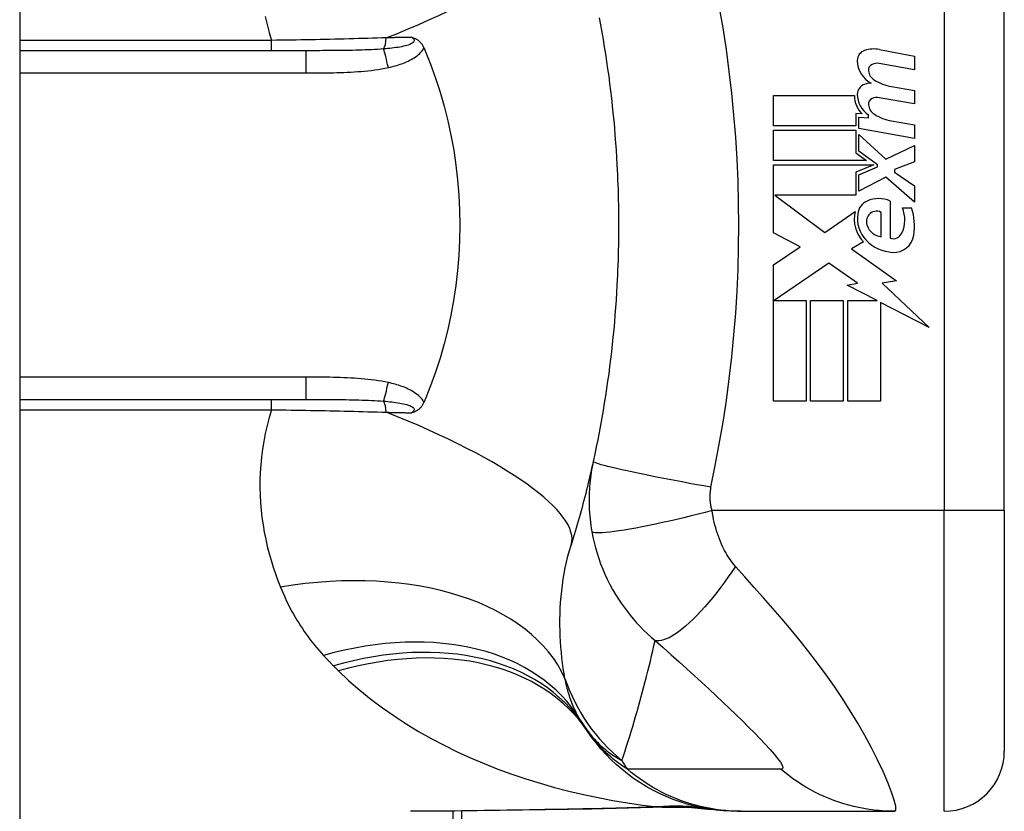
# Model space of a CAD drawing. Header units: inches. Extents: x 5 to 161, y 9 to 87.
# Tile 185 of 195: x 85.645 to 86.29, y 41.391 to 41.91. Entities that reach past the tile are written whole.
import ezdxf

# ---------------------------------------------------------------- set-up
doc = ezdxf.new("R2010")
doc.units = ezdxf.units.IN
doc.header["$MEASUREMENT"] = 0
doc.layers.add('Visible Edges(ANSI)', color=7, linetype='Continuous', lineweight=25)
doc.layers.add('Visible Tangent Edges(ANSI)', color=7, linetype='Continuous', lineweight=25)

msp = doc.modelspace()

# ---------------------------------------------------------------- linework, layer by layer
at = {"layer": 'Visible Edges(ANSI)'}
for p, q in [((85.6453, 62.51508), (85.6453, 21.03408)), ((86.29019, 41.58807), (86.29019, 41.96209)), ((85.8327, 41.88925), (85.6453, 41.88925)), ((86.20843, 41.89004), (86.23128, 41.8856)), ((86.23128, 41.8856), (86.23128, 41.8768)), ((86.23128, 41.8768), (86.20828, 41.88085)), ((86.21628, 41.86585), (86.23128, 41.8632)), ((86.13908, 41.8598), (86.19208, 41.8598)), ((86.13908, 41.84), (86.13908, 41.8598)), ((86.23128, 41.8632), (86.23128, 41.8544)), ((86.23128, 41.8544), (86.20828, 41.85846)), ((86.19298, 41.8482), (86.19298, 41.84)), ((86.19708, 41.84784), (86.19298, 41.8482)), ((86.20128, 41.84524), (86.20128, 41.84718)), ((86.19298, 41.84), (86.13908, 41.84)), ((86.19488, 41.8458), (86.20128, 41.84524)), ((86.19488, 41.83822), (86.19488, 41.8458)), ((86.21628, 41.84325), (86.23128, 41.8406)), ((86.23128, 41.8406), (86.23128, 41.8318)), ((86.13908, 41.8372), (86.19298, 41.8372)), ((86.13908, 41.8174), (86.13908, 41.8372)), ((86.19298, 41.8372), (86.19298, 41.82242)), ((86.23128, 41.8318), (86.19488, 41.83822)), ((86.19488, 41.8344), (86.21256, 41.8182)), ((86.19488, 41.8235), (86.19488, 41.8344)), ((86.21256, 41.8182), (86.23128, 41.8272)), ((86.23128, 41.8272), (86.23128, 41.8164)), ((86.19298, 41.82242), (86.19988, 41.8174)), ((86.20713, 41.8146), (86.19488, 41.8235)), ((86.19988, 41.8174), (86.13908, 41.8174)), ((86.13908, 41.8146), (86.20476, 41.8146)), ((86.13908, 41.77), (86.13908, 41.8146)), ((86.20476, 41.8146), (86.19298, 41.8096)), ((86.20713, 41.8132), (86.20713, 41.8146)), ((86.23128, 41.8164), (86.21828, 41.8114)), ((86.19298, 41.8096), (86.19298, 41.7946)), ((86.19488, 41.808), (86.20713, 41.8132)), ((86.19488, 41.7972), (86.19488, 41.808)), ((86.21828, 41.8114), (86.21828, 41.8098)), ((86.21828, 41.8098), (86.23128, 41.8008)), ((86.21268, 41.8064), (86.19488, 41.7972)), ((86.23128, 41.79), (86.21268, 41.8064)), ((86.23128, 41.8008), (86.23128, 41.79)), ((86.13992, 41.7946), (86.17258, 41.7702)), ((86.19298, 41.7946), (86.13992, 41.7946)), ((86.21548, 41.7908), (86.21548, 41.7664)), ((86.17258, 41.7702), (86.19248, 41.784)), ((86.20948, 41.7674), (86.20948, 41.7834)), ((86.22348, 41.7864), (86.22948, 41.7864)), ((86.15649, 41.76075), (86.13908, 41.77)), ((86.19788, 41.76403), (86.19018, 41.7594)), ((86.13908, 41.749), (86.15649, 41.76075)), ((86.19018, 41.7594), (86.21955, 41.73846)), ((86.17528, 41.7502), (86.13949, 41.7256)), ((86.19399, 41.73711), (86.17528, 41.7502)), ((86.13908, 41.6598), (86.13908, 41.749)), ((86.18728, 41.7358), (86.19399, 41.73711)), ((86.21955, 41.73846), (86.21008, 41.73713)), ((86.21008, 41.73713), (86.24088, 41.7079)), ((86.20688, 41.7256), (86.18728, 41.7358)), ((86.13949, 41.7256), (86.16048, 41.7256)), ((86.16048, 41.7256), (86.16048, 41.6598)), ((86.16328, 41.7256), (86.18468, 41.7256)), ((86.16328, 41.6598), (86.16328, 41.7256)), ((86.18468, 41.7256), (86.18468, 41.6598)), ((86.18768, 41.7256), (86.20688, 41.7256)), ((86.18768, 41.6598), (86.18768, 41.7256)), ((86.20908, 41.72445), (86.20908, 41.6598)), ((86.24088, 41.7079), (86.20908, 41.72445)), ((85.6453, 41.6609), (85.8327, 41.6609)), ((86.16048, 41.6598), (86.13908, 41.6598)), ((86.18468, 41.6598), (86.16328, 41.6598)), ((86.20908, 41.6598), (86.18768, 41.6598)), ((86.29019, 41.58807), (86.29019, 41.43059)), ((85.9348, 41.02458), (85.9348, 41.39141)), ((86.11543, 41.39122), (86.11785, 41.39122)), ((86.11785, 41.39122), (86.21828, 41.39122))]:
    msp.add_line(p, q, dxfattribs=at)
at = {"layer": 'Visible Edges(ANSI)', "flags": 128}
for points in [[(86.02484, 41.91086), (86.02573, 41.9061), (86.02659, 41.90132), (86.02742, 41.89655), (86.02821, 41.89176), (86.02897, 41.88697), (86.0297, 41.88217), (86.03039, 41.87736), (86.03106, 41.87255), (86.03169, 41.86773), (86.03228, 41.86291), (86.03285, 41.85808), (86.03338, 41.85324), (86.03389, 41.8484), (86.03435, 41.84356), (86.03479, 41.83872), (86.0352, 41.83387), (86.03557, 41.82901), (86.03591, 41.82416), (86.03622, 41.8193), (86.03649, 41.81444)], [(85.90214, 41.89801), (85.90253, 41.89789), (85.90291, 41.89776), (85.90328, 41.89763), (85.90366, 41.89749), (85.90404, 41.89733), (85.90441, 41.89716), (85.90478, 41.89697), (85.90516, 41.89677), (85.90553, 41.89656), (85.90589, 41.89632), (85.90626, 41.89606), (85.90662, 41.89578), (85.90698, 41.89548), (85.90733, 41.89515), (85.90768, 41.8948), (85.90801, 41.89443), (85.90832, 41.89406), (85.90862, 41.89366), (85.9089, 41.89325), (85.90917, 41.89283), (85.90942, 41.8924), (85.90966, 41.89196), (85.90989, 41.89151), (85.9101, 41.89104)], [(85.9101, 41.89104), (85.91013, 41.89097), (85.91016, 41.89089), (85.91019, 41.89082), (85.91022, 41.89074), (85.91026, 41.89067), (85.91029, 41.89059), (85.91032, 41.89052), (85.91035, 41.89045), (85.91038, 41.89037), (85.91041, 41.8903), (85.91045, 41.89022), (85.91048, 41.89015), (85.91051, 41.89007), (85.91054, 41.89), (85.91057, 41.88992), (85.9106, 41.88985), (85.91064, 41.88977), (85.91067, 41.8897), (85.9107, 41.88962), (85.91073, 41.88955), (85.91076, 41.88947), (85.91079, 41.8894), (85.91083, 41.88933), (85.91086, 41.88925)], [(85.91086, 41.88925), (85.91442, 41.88036), (85.91769, 41.87133), (85.92067, 41.86215), (85.92334, 41.85284), (85.92572, 41.84339), (85.92779, 41.83383), (85.92954, 41.82416), (85.93099, 41.81439), (85.93211, 41.80459), (85.93291, 41.79474), (85.93339, 41.78486), (85.93355, 41.77497), (85.93338, 41.76506), (85.93289, 41.75515), (85.93208, 41.74528), (85.93096, 41.73549), (85.92951, 41.72578), (85.92776, 41.71616), (85.9257, 41.70665), (85.92333, 41.69725), (85.92066, 41.68797), (85.91769, 41.67881), (85.91442, 41.66979), (85.91086, 41.6609)], [(86.03649, 41.81444), (86.03666, 41.81116), (86.03681, 41.80788), (86.03695, 41.8046), (86.03707, 41.80133), (86.03718, 41.79805), (86.03728, 41.79477), (86.03736, 41.79149), (86.03742, 41.7882), (86.03748, 41.78492), (86.03751, 41.78164), (86.03753, 41.77836), (86.03754, 41.77508), (86.03753, 41.7718), (86.03751, 41.76851), (86.03748, 41.76523), (86.03742, 41.76195), (86.03736, 41.75867), (86.03728, 41.75539), (86.03718, 41.75211), (86.03707, 41.74883), (86.03695, 41.74555), (86.03681, 41.74227), (86.03666, 41.739), (86.03649, 41.73572)], [(86.03649, 41.73572), (86.03622, 41.73086), (86.03591, 41.726), (86.03557, 41.72114), (86.0352, 41.71629), (86.03479, 41.71144), (86.03435, 41.70659), (86.03389, 41.70175), (86.03338, 41.69691), (86.03285, 41.69208), (86.03228, 41.68725), (86.03169, 41.68243), (86.03106, 41.67761), (86.03039, 41.6728), (86.0297, 41.66799), (86.02897, 41.66319), (86.02821, 41.6584), (86.02742, 41.65361), (86.02659, 41.64883), (86.02573, 41.64406), (86.02484, 41.63929), (86.02392, 41.63454), (86.02297, 41.62979), (86.02198, 41.62506), (86.02096, 41.62033)], [(85.91086, 41.6609), (85.91083, 41.66083), (85.91079, 41.66075), (85.91076, 41.66068), (85.91073, 41.66061), (85.9107, 41.66053), (85.91067, 41.66046), (85.91064, 41.66038), (85.9106, 41.66031), (85.91057, 41.66023), (85.91054, 41.66016), (85.91051, 41.66008), (85.91048, 41.66001), (85.91045, 41.65993), (85.91041, 41.65986), (85.91038, 41.65978), (85.91035, 41.65971), (85.91032, 41.65963), (85.91029, 41.65956), (85.91026, 41.65949), (85.91022, 41.65941), (85.91019, 41.65934), (85.91016, 41.65926), (85.91013, 41.65919), (85.9101, 41.65911)], [(85.9101, 41.65911), (85.90989, 41.65865), (85.90966, 41.65819), (85.90942, 41.65775), (85.90917, 41.65732), (85.9089, 41.6569), (85.90862, 41.65649), (85.90832, 41.6561), (85.90801, 41.65572), (85.90768, 41.65536), (85.90733, 41.65501), (85.90698, 41.65468), (85.90662, 41.65437), (85.90626, 41.65409), (85.90589, 41.65384), (85.90553, 41.6536), (85.90516, 41.65338), (85.90478, 41.65318), (85.90441, 41.653), (85.90404, 41.65283), (85.90366, 41.65267), (85.90328, 41.65253), (85.90291, 41.65239), (85.90253, 41.65226), (85.90214, 41.65215)], [(86.02096, 41.62033), (86.02044, 41.61798), (86.01991, 41.61562), (86.01937, 41.61328), (86.01883, 41.61094), (86.01827, 41.60861), (86.01772, 41.60628), (86.01715, 41.60396), (86.01658, 41.60165), (86.016, 41.59935), (86.01541, 41.59705), (86.01482, 41.59476), (86.01422, 41.59247), (86.01362, 41.5902), (86.013, 41.58792), (86.01238, 41.58566), (86.01175, 41.5834), (86.01112, 41.58115), (86.01048, 41.57891), (86.00983, 41.57667), (86.00918, 41.57444), (86.00852, 41.57221), (86.00785, 41.56999), (86.00718, 41.56778), (86.0065, 41.56558)], [(86.11543, 41.39122), (86.11079, 41.39131), (86.10611, 41.39159), (86.1014, 41.39206), (86.09669, 41.39272), (86.09197, 41.39357), (86.08726, 41.39463), (86.08258, 41.39588), (86.07793, 41.39733), (86.07334, 41.39898), (86.0688, 41.40082), (86.06433, 41.40285), (86.05995, 41.40506), (86.05566, 41.40746), (86.05148, 41.41003), (86.04742, 41.41277), (86.04349, 41.41566), (86.03969, 41.41871), (86.03603, 41.42189), (86.03253, 41.4252), (86.02918, 41.42864), (86.026, 41.43218), (86.02298, 41.43582), (86.02014, 41.43955), (86.01747, 41.44335)], [(86.01983, 41.39268), (85.98965, 41.3922), (85.95977, 41.39172), (85.93027, 41.39136), (85.90125, 41.39122)], [(86.06793, 41.39402), (86.04413, 41.39318), (86.01983, 41.39268)], [(86.06793, 41.39402), (86.08311, 41.39397), (86.09823, 41.39248)]]:
    msp.add_lwpolyline(points, dxfattribs=at)
at = {"layer": 'Visible Edges(ANSI)'}
for centre, radius, start, end in [((86.2009, 41.88276), 0.007, 108.47479, 179.6788), ((86.20477, 41.87119), 0.0192, 79, 108.47479), ((86.21027, 41.88271), 0.01637, 179.6788, 243.95078), ((86.20518, 41.87663), 0.004, 113.54875, 186.10268), ((86.20686, 41.87278), 0.0082, 79.9922, 113.54875), ((86.20956, 41.8771), 0.0084, 186.10268, 237.60833), ((86.20066, 41.86074), 0.00676, 106.9928, 179.47765), ((86.20429, 41.84884), 0.0192, 93.6169, 106.9928), ((86.22123, 41.89645), 0.031, 238.55841, 260.82565), ((86.20808, 41.85947), 0.016, 178.79525, 226.5849), ((86.2099, 41.86066), 0.016, 179.47765, 237.41137), ((86.20518, 41.85423), 0.004, 113.55712, 186.03001), ((86.20956, 41.8547), 0.0084, 186.03001, 237.59924), ((86.20686, 41.85038), 0.0082, 80, 113.55712), ((86.22167, 41.87378), 0.031, 237.59924, 260), ((86.20438, 41.78153), 0.01013, 113.84447, 175.08017), ((86.20788, 41.77361), 0.0188, 66.15553, 113.84447), ((86.21393, 41.77908), 0.022, 167.07905, 223.17854), ((86.21393, 41.77908), 0.01992, 170.40854, 224.16843), ((86.20644, 41.77781), 0.00637, 61.45471, 141.16516), ((86.20459, 41.77855), 0.02046, 334.67838, 22.56091), ((86.19085, 41.77434), 0.04048, 351.56052, 17.33425), ((86.20717, 41.77723), 0.0073, 141.16516, 199.37968), ((86.21085, 41.77852), 0.0112, 199.37968, 262.99755), ((86.2173, 41.77254), 0.0064, 253.52609, 334.67838), ((86.21867, 41.7837), 0.02654, 224.16843, 266.56465), ((86.21787, 41.77033), 0.01315, 266.56465, 351.56052), ((86.1134, 41.51238), 0.11811, 211.30007, 213.52082), ((86.50998, 41.77508), 0.59381, 213.52082, 213.96213), ((86.25082, 41.43059), 0.03937, 270, 0)]:
    msp.add_arc(centre, radius, start, end, dxfattribs=at)
at = {"layer": 'Visible Tangent Edges(ANSI)'}
for p, q in [((86.25082, 41.96209), (86.25082, 41.58807)), ((85.81026, 41.89599), (85.6453, 41.89599)), ((85.81026, 41.88925), (85.81026, 41.89599)), ((85.8327, 41.88925), (85.8327, 41.87467)), ((85.6453, 41.87467), (85.8327, 41.87467)), ((85.8327, 41.67548), (85.6453, 41.67548)), ((85.8327, 41.67548), (85.8327, 41.6609)), ((85.81026, 41.65416), (85.81026, 41.6609)), ((85.6453, 41.65416), (85.81026, 41.65416)), ((86.25082, 41.58807), (86.09874, 41.58807)), ((86.29019, 41.58807), (86.25082, 41.58807)), ((86.25082, 41.39122), (86.25082, 41.58807)), ((85.92904, 41.39135), (85.92904, 41.02458))]:
    msp.add_line(p, q, dxfattribs=at)
at = {"layer": 'Visible Tangent Edges(ANSI)', "flags": 128}
for points in [[(86.09807, 41.6034), (86.10082, 41.61754), (86.10352, 41.6317), (86.10595, 41.64591), (86.10813, 41.66016), (86.11004, 41.67444), (86.1117, 41.68876), (86.1131, 41.7031), (86.11425, 41.71747), (86.11514, 41.73186), (86.11577, 41.74626), (86.11615, 41.76066), (86.11628, 41.77508), (86.11615, 41.78949), (86.11577, 41.8039), (86.11514, 41.8183), (86.11425, 41.83268), (86.1131, 41.84705), (86.1117, 41.8614), (86.11004, 41.87571), (86.10813, 41.89), (86.10595, 41.90425), (86.10352, 41.91845)], [(85.80615, 41.91154), (85.80734, 41.90636), (85.80871, 41.90118), (85.81026, 41.89599)], [(85.90214, 41.89801), (85.90276, 41.89754), (85.90323, 41.89704), (85.90354, 41.89653), (85.90368, 41.89602), (85.90361, 41.89551), (85.90335, 41.89502), (85.90291, 41.89454), (85.90232, 41.8941), (85.90158, 41.89369), (85.90074, 41.89331), (85.8998, 41.89297), (85.89878, 41.89265), (85.89771, 41.89236), (85.89659, 41.8921), (85.89543, 41.89185), (85.89422, 41.89163), (85.89298, 41.89142), (85.89171, 41.89124), (85.89041, 41.89106), (85.88908, 41.8909), (85.88774, 41.89075), (85.88638, 41.89061), (85.88501, 41.89049), (85.88362, 41.89037)], [(85.90214, 41.89801), (85.90146, 41.89799), (85.90077, 41.89798), (85.90008, 41.89797), (85.89939, 41.89795), (85.89869, 41.89794), (85.898, 41.89792), (85.89731, 41.89791), (85.89661, 41.8979), (85.89592, 41.89788), (85.89522, 41.89787), (85.89452, 41.89785), (85.89383, 41.89784), (85.89313, 41.89783), (85.89243, 41.89781), (85.89173, 41.8978), (85.89103, 41.89778), (85.89033, 41.89777), (85.88963, 41.89775), (85.88892, 41.89774), (85.88822, 41.89773), (85.88752, 41.89771), (85.88681, 41.8977), (85.88611, 41.89768), (85.8854, 41.89767)], [(85.8854, 41.89767), (85.8824, 41.89757), (85.87939, 41.89747), (85.87636, 41.89738), (85.87332, 41.89729), (85.87026, 41.8972), (85.86719, 41.89712), (85.8641, 41.89703), (85.86101, 41.89695), (85.8579, 41.89688), (85.85478, 41.8968), (85.85165, 41.89673), (85.84851, 41.89666), (85.84536, 41.89659), (85.8422, 41.89652), (85.83904, 41.89646), (85.83586, 41.8964), (85.83267, 41.89634), (85.82948, 41.89628), (85.82628, 41.89623), (85.82308, 41.89618), (85.81988, 41.89613), (85.81667, 41.89608), (85.81347, 41.89604), (85.81026, 41.89599)], [(85.88362, 41.89037), (85.88167, 41.89023), (85.8797, 41.8901), (85.8777, 41.88998), (85.87569, 41.88988), (85.87366, 41.88979), (85.87161, 41.88971), (85.86954, 41.88964), (85.86746, 41.88957), (85.86537, 41.88952), (85.86326, 41.88947), (85.86114, 41.88943), (85.85901, 41.88939), (85.85687, 41.88936), (85.85472, 41.88934), (85.85256, 41.88932), (85.85039, 41.8893), (85.84821, 41.88929), (85.84602, 41.88927), (85.84382, 41.88927), (85.84161, 41.88926), (85.83939, 41.88926), (85.83717, 41.88925), (85.83494, 41.88925), (85.8327, 41.88925)], [(85.88676, 41.87823), (85.88787, 41.87848), (85.88897, 41.87874), (85.89008, 41.87902), (85.89118, 41.87932), (85.89228, 41.87964), (85.89337, 41.87998), (85.89446, 41.88034), (85.89554, 41.88071), (85.89661, 41.88111), (85.89767, 41.88153), (85.89872, 41.88198), (85.89975, 41.88246), (85.90077, 41.88296), (85.90177, 41.88349), (85.90276, 41.88405), (85.90372, 41.88465), (85.90465, 41.88529), (85.90557, 41.88597), (85.90645, 41.8867), (85.90729, 41.88747), (85.90809, 41.88829), (85.90882, 41.88916), (85.9095, 41.89007), (85.9101, 41.89104)], [(85.8327, 41.87467), (85.83496, 41.87467), (85.83722, 41.87468), (85.83948, 41.87469), (85.84174, 41.8747), (85.844, 41.87472), (85.84626, 41.87475), (85.84852, 41.87478), (85.85078, 41.87483), (85.85304, 41.87488), (85.8553, 41.87495), (85.85756, 41.87503), (85.85982, 41.87512), (85.86208, 41.87523), (85.86433, 41.87537), (85.86659, 41.87552), (85.86885, 41.87569), (85.8711, 41.87589), (85.87336, 41.87611), (85.87561, 41.87637), (85.87785, 41.87666), (85.88009, 41.87699), (85.88232, 41.87735), (85.88455, 41.87777), (85.88676, 41.87823)], [(85.88676, 41.67193), (85.88455, 41.67239), (85.88232, 41.6728), (85.88009, 41.67316), (85.87785, 41.67349), (85.87561, 41.67378), (85.87336, 41.67404), (85.87111, 41.67426), (85.86885, 41.67446), (85.86659, 41.67464), (85.86433, 41.67479), (85.86208, 41.67492), (85.85982, 41.67503), (85.85756, 41.67513), (85.8553, 41.67521), (85.85304, 41.67527), (85.85078, 41.67533), (85.84852, 41.67537), (85.84626, 41.67541), (85.844, 41.67543), (85.84174, 41.67545), (85.83948, 41.67547), (85.83722, 41.67548), (85.83496, 41.67548), (85.8327, 41.67548)], [(85.9101, 41.65911), (85.9095, 41.66008), (85.90882, 41.661), (85.90809, 41.66186), (85.90729, 41.66268), (85.90645, 41.66346), (85.90557, 41.66418), (85.90465, 41.66486), (85.90372, 41.6655), (85.90276, 41.6661), (85.90177, 41.66666), (85.90077, 41.6672), (85.89975, 41.6677), (85.89872, 41.66817), (85.89767, 41.66862), (85.89661, 41.66904), (85.89554, 41.66944), (85.89446, 41.66982), (85.89337, 41.67018), (85.89228, 41.67051), (85.89118, 41.67083), (85.89008, 41.67113), (85.88897, 41.67141), (85.88787, 41.67168), (85.88676, 41.67193)], [(85.8327, 41.6609), (85.83494, 41.6609), (85.83717, 41.6609), (85.83939, 41.6609), (85.84161, 41.6609), (85.84381, 41.66089), (85.84601, 41.66088), (85.84821, 41.66087), (85.85039, 41.66086), (85.85256, 41.66084), (85.85472, 41.66082), (85.85687, 41.66079), (85.85901, 41.66076), (85.86114, 41.66073), (85.86326, 41.66069), (85.86537, 41.66064), (85.86746, 41.66058), (85.86954, 41.66052), (85.87161, 41.66045), (85.87366, 41.66037), (85.87569, 41.66027), (85.8777, 41.66017), (85.8797, 41.66006), (85.88167, 41.65993), (85.88362, 41.65978)], [(85.88362, 41.65978), (85.88501, 41.65967), (85.88638, 41.65954), (85.88774, 41.6594), (85.88908, 41.65926), (85.89041, 41.65909), (85.89171, 41.65892), (85.89298, 41.65873), (85.89422, 41.65852), (85.89543, 41.6583), (85.89659, 41.65806), (85.89771, 41.65779), (85.89878, 41.65751), (85.8998, 41.65719), (85.90074, 41.65684), (85.90158, 41.65646), (85.90231, 41.65605), (85.90291, 41.65561), (85.90335, 41.65514), (85.90361, 41.65464), (85.90368, 41.65413), (85.90354, 41.65362), (85.90323, 41.65311), (85.90276, 41.65262), (85.90214, 41.65215)], [(85.81026, 41.65416), (85.80871, 41.64898), (85.80734, 41.64379), (85.80615, 41.63861), (85.80514, 41.63345), (85.80431, 41.6283), (85.80365, 41.62318), (85.80315, 41.61809), (85.80282, 41.61304), (85.80264, 41.60803), (85.80262, 41.60305), (85.80275, 41.59811), (85.80303, 41.59321), (85.80344, 41.58835), (85.80399, 41.58353), (85.80467, 41.57875), (85.80549, 41.57402), (85.80642, 41.56934), (85.80748, 41.56471), (85.80865, 41.56012), (85.80993, 41.5556), (85.81132, 41.55112), (85.8128, 41.54671), (85.81439, 41.54236), (85.81607, 41.53806)], [(85.81026, 41.65416), (85.81347, 41.65412), (85.81667, 41.65407), (85.81988, 41.65403), (85.82308, 41.65398), (85.82628, 41.65392), (85.82948, 41.65387), (85.83267, 41.65381), (85.83586, 41.65375), (85.83904, 41.65369), (85.8422, 41.65363), (85.84536, 41.65356), (85.84851, 41.6535), (85.85165, 41.65343), (85.85478, 41.65335), (85.8579, 41.65328), (85.86101, 41.6532), (85.8641, 41.65312), (85.86719, 41.65304), (85.87026, 41.65295), (85.87332, 41.65286), (85.87636, 41.65277), (85.87939, 41.65268), (85.8824, 41.65259), (85.8854, 41.65249)], [(85.8854, 41.65249), (85.88611, 41.65247), (85.88681, 41.65246), (85.88752, 41.65244), (85.88822, 41.65243), (85.88892, 41.65242), (85.88963, 41.6524), (85.89033, 41.65239), (85.89103, 41.65237), (85.89173, 41.65236), (85.89243, 41.65234), (85.89313, 41.65233), (85.89383, 41.65231), (85.89452, 41.6523), (85.89522, 41.65229), (85.89592, 41.65227), (85.89661, 41.65226), (85.89731, 41.65224), (85.898, 41.65223), (85.89869, 41.65222), (85.89939, 41.6522), (85.90008, 41.65219), (85.90077, 41.65217), (85.90146, 41.65216), (85.90214, 41.65215)], [(86.02096, 41.62033), (86.02058, 41.61853), (86.02022, 41.61672), (86.0199, 41.61491), (86.0196, 41.61308), (86.01933, 41.61125), (86.01909, 41.60941), (86.01888, 41.60757), (86.0187, 41.60572), (86.01854, 41.60386), (86.01842, 41.602), (86.01832, 41.60014), (86.01826, 41.59827), (86.01822, 41.59638), (86.01821, 41.59448), (86.01824, 41.59256), (86.01829, 41.59061), (86.01838, 41.58862), (86.01851, 41.58657), (86.01868, 41.58453), (86.01887, 41.58252), (86.0191, 41.5805), (86.01937, 41.57847), (86.01968, 41.5764), (86.02003, 41.57433)], [(86.09807, 41.6034), (86.09344, 41.60422), (86.08872, 41.60507), (86.08393, 41.60595), (86.07911, 41.60684), (86.07429, 41.60775), (86.06949, 41.60867), (86.06475, 41.60959), (86.06012, 41.61051), (86.05561, 41.61143), (86.05128, 41.61232), (86.04715, 41.61319), (86.04326, 41.61404), (86.03963, 41.61485), (86.03629, 41.61561), (86.03326, 41.61633), (86.03056, 41.61701), (86.02819, 41.61762), (86.02616, 41.61818), (86.02448, 41.61869), (86.02314, 41.61913), (86.02213, 41.61952), (86.02144, 41.61985), (86.02105, 41.62012), (86.02096, 41.62033)], [(86.09874, 41.58807), (86.09857, 41.58874), (86.09841, 41.58941), (86.09827, 41.59008), (86.09814, 41.59074), (86.09803, 41.5914), (86.09793, 41.59207), (86.09784, 41.59275), (86.09776, 41.5934), (86.09769, 41.59405), (86.09764, 41.59469), (86.0976, 41.59532), (86.09757, 41.59595), (86.09755, 41.59658), (86.09754, 41.5972), (86.09755, 41.59783), (86.09756, 41.59845), (86.09759, 41.59908), (86.09762, 41.5997), (86.09767, 41.60032), (86.09773, 41.60094), (86.0978, 41.60156), (86.09788, 41.60217), (86.09797, 41.60279), (86.09807, 41.6034)], [(86.09874, 41.58807), (86.09424, 41.58691), (86.08966, 41.58575), (86.08501, 41.5846), (86.08032, 41.58347), (86.07561, 41.58236), (86.07092, 41.58129), (86.06628, 41.58025), (86.06172, 41.57927), (86.05727, 41.57835), (86.05297, 41.57749), (86.04884, 41.57671), (86.04492, 41.576), (86.04124, 41.57538), (86.03781, 41.57484), (86.03465, 41.5744), (86.03179, 41.57405), (86.02924, 41.57379), (86.027, 41.57362), (86.02507, 41.57354), (86.02346, 41.57354), (86.02216, 41.57363), (86.02116, 41.57379), (86.02046, 41.57403), (86.02003, 41.57433)], [(86.11415, 41.55161), (86.11327, 41.55261), (86.11242, 41.55366), (86.11158, 41.55474), (86.11077, 41.55585), (86.10998, 41.557), (86.10921, 41.55818), (86.10846, 41.5594), (86.10773, 41.56065), (86.10702, 41.56193), (86.10633, 41.56326), (86.10564, 41.56465), (86.10494, 41.56621), (86.10422, 41.56791), (86.10355, 41.56963), (86.10291, 41.57135), (86.10231, 41.5731), (86.10174, 41.5749), (86.1012, 41.57672), (86.1007, 41.57857), (86.10023, 41.58044), (86.0998, 41.58233), (86.09941, 41.58423), (86.09905, 41.58615), (86.09874, 41.58807)], [(86.02003, 41.57433), (86.02071, 41.5708), (86.02151, 41.56727), (86.02241, 41.56375), (86.02343, 41.56023), (86.02456, 41.55675), (86.02579, 41.55329), (86.02714, 41.54986), (86.02859, 41.54647), (86.03014, 41.54313), (86.0318, 41.53983), (86.03359, 41.53653), (86.03551, 41.53324), (86.03742, 41.53019), (86.03926, 41.52744), (86.04113, 41.52479), (86.04307, 41.52219), (86.04508, 41.51964), (86.04717, 41.51714), (86.04934, 41.51468), (86.05159, 41.51227), (86.05393, 41.50991), (86.05635, 41.50759), (86.05886, 41.50531), (86.06146, 41.50309)], [(86.00245, 41.47807), (86.00188, 41.48142), (86.00136, 41.48481), (86.00089, 41.48825), (86.00047, 41.49172), (86.0001, 41.49523), (85.99979, 41.49877), (85.99953, 41.50234), (85.99934, 41.50594), (85.99921, 41.50956), (85.99914, 41.51321), (85.99915, 41.51688), (85.99922, 41.52058), (85.99937, 41.52429), (85.99959, 41.52802), (85.99989, 41.53177), (86.00028, 41.53554), (86.00074, 41.53932), (86.0013, 41.54311), (86.00194, 41.54689), (86.00267, 41.55066), (86.00349, 41.55443), (86.0044, 41.55817), (86.0054, 41.56189), (86.0065, 41.56558)], [(86.11415, 41.55161), (86.11179, 41.54812), (86.10937, 41.54466), (86.10689, 41.54122), (86.10437, 41.53783), (86.1018, 41.53451), (86.09921, 41.53127), (86.09661, 41.52813), (86.094, 41.52512), (86.09141, 41.52225), (86.08883, 41.51953), (86.0863, 41.51698), (86.08381, 41.51462), (86.08138, 41.51246), (86.07903, 41.5105), (86.07677, 41.50876), (86.0746, 41.50725), (86.07253, 41.50596), (86.07058, 41.50489), (86.06874, 41.50405), (86.06703, 41.50344), (86.06544, 41.50304), (86.06399, 41.50286), (86.06266, 41.50287), (86.06146, 41.50309)], [(86.21828, 41.39122), (86.2191, 41.39205), (86.21904, 41.39452), (86.2181, 41.39852), (86.21637, 41.40381), (86.2139, 41.41016), (86.21082, 41.41726), (86.20723, 41.42488), (86.20321, 41.43281), (86.19885, 41.44089), (86.19419, 41.44901), (86.18928, 41.45708), (86.18417, 41.46507), (86.17888, 41.47293), (86.17344, 41.48064), (86.16787, 41.4882), (86.16219, 41.49562), (86.15641, 41.5029), (86.15053, 41.51005), (86.1446, 41.5171), (86.13861, 41.52404), (86.13256, 41.53092), (86.12646, 41.53781), (86.12029, 41.54473), (86.11415, 41.55161)], [(85.81607, 41.53806), (85.81691, 41.53602), (85.81778, 41.534), (85.81868, 41.53198), (85.81961, 41.52998), (85.82056, 41.528), (85.82154, 41.52603), (85.82256, 41.52408), (85.8236, 41.52214), (85.82467, 41.52021), (85.82577, 41.5183), (85.82689, 41.51641), (85.82805, 41.51453), (85.82924, 41.51267), (85.83045, 41.51083), (85.8317, 41.50899), (85.83297, 41.50718), (85.83428, 41.50538), (85.83562, 41.5036), (85.83698, 41.50183), (85.83838, 41.50009), (85.83981, 41.49835), (85.84127, 41.49664), (85.84276, 41.49494), (85.84428, 41.49327)], [(86.03973, 41.42446), (86.04077, 41.42762), (86.04181, 41.43079), (86.04284, 41.43397), (86.04385, 41.43716), (86.04485, 41.44035), (86.04584, 41.44356), (86.04681, 41.44678), (86.04777, 41.45001), (86.04872, 41.45325), (86.04966, 41.4565), (86.05059, 41.45976), (86.0515, 41.46304), (86.0524, 41.46632), (86.05329, 41.46961), (86.05416, 41.47291), (86.05503, 41.47622), (86.05587, 41.47954), (86.05671, 41.48287), (86.05754, 41.48622), (86.05835, 41.48957), (86.05915, 41.49293), (86.05993, 41.49631), (86.0607, 41.49969), (86.06146, 41.50309)], [(86.06146, 41.50309), (86.06678, 41.49841), (86.07205, 41.49374), (86.07719, 41.48914), (86.08221, 41.48461), (86.08713, 41.48013), (86.09196, 41.4757), (86.0967, 41.47131), (86.10133, 41.46699), (86.10585, 41.46273), (86.11026, 41.45854), (86.11455, 41.45441), (86.1187, 41.45037), (86.1227, 41.44641), (86.12653, 41.44256), (86.13016, 41.43883), (86.13355, 41.43525), (86.13665, 41.43186), (86.1394, 41.4287), (86.14172, 41.42585), (86.14351, 41.42337), (86.14467, 41.42136), (86.14514, 41.41988), (86.14486, 41.41901), (86.14381, 41.41876)], [(85.84428, 41.49327), (85.84454, 41.49298), (85.84481, 41.49269), (85.84508, 41.4924), (85.84534, 41.49211), (85.84561, 41.49183), (85.84588, 41.49154), (85.84615, 41.49125), (85.84642, 41.49097), (85.84669, 41.49068), (85.84696, 41.4904), (85.84724, 41.49011), (85.84751, 41.48983), (85.84778, 41.48954), (85.84805, 41.48926), (85.84833, 41.48898), (85.8486, 41.4887), (85.84888, 41.48841), (85.84915, 41.48813), (85.84943, 41.48785), (85.84971, 41.48757), (85.84998, 41.48729), (85.85026, 41.48701), (85.85054, 41.48673), (85.85082, 41.48645)], [(85.85082, 41.48645), (85.85096, 41.48631), (85.8511, 41.48617), (85.85124, 41.48603), (85.85138, 41.48589), (85.85152, 41.48575), (85.85166, 41.48561), (85.8518, 41.48547), (85.85195, 41.48533), (85.85209, 41.48519), (85.85223, 41.48505), (85.85237, 41.48491), (85.85251, 41.48477), (85.85265, 41.48463), (85.85279, 41.4845), (85.85293, 41.48436), (85.85307, 41.48422), (85.85321, 41.48408), (85.85336, 41.48394), (85.8535, 41.4838), (85.85364, 41.48366), (85.85378, 41.48352), (85.85392, 41.48338), (85.85406, 41.48325), (85.8542, 41.48311)], [(85.8542, 41.48311), (85.86097, 41.47672), (85.86801, 41.47059), (85.8753, 41.46469), (85.88282, 41.45905), (85.89056, 41.45364), (85.89849, 41.44848), (85.9066, 41.44356), (85.91488, 41.43888), (85.92331, 41.43444), (85.9319, 41.43022), (85.94063, 41.42623), (85.9495, 41.42245), (85.95849, 41.41891), (85.9676, 41.41558), (85.97681, 41.41247), (85.98612, 41.40957), (85.99552, 41.4069), (86.00499, 41.40444), (86.01453, 41.40219), (86.02412, 41.40016), (86.03376, 41.39834), (86.04344, 41.39673), (86.05314, 41.39533), (86.06287, 41.39414)], [(86.01248, 41.45102), (86.01191, 41.45197), (86.01135, 41.45294), (86.01081, 41.45392), (86.01028, 41.45492), (86.00976, 41.45594), (86.00926, 41.45697), (86.00877, 41.45801), (86.00829, 41.45907), (86.00783, 41.46014), (86.00738, 41.46123), (86.00694, 41.46234), (86.00652, 41.46346), (86.00611, 41.46459), (86.00571, 41.46574), (86.00533, 41.4669), (86.00495, 41.46808), (86.0046, 41.46928), (86.00425, 41.47049), (86.00392, 41.47172), (86.0036, 41.47296), (86.00329, 41.47421), (86.003, 41.47548), (86.00272, 41.47677), (86.00245, 41.47807)], [(86.01493, 41.44715), (86.01586, 41.44579), (86.0168, 41.44447), (86.01775, 41.44319), (86.01871, 41.44196), (86.01969, 41.44076), (86.02068, 41.43961), (86.02167, 41.4385), (86.02268, 41.43742), (86.0237, 41.43638), (86.02472, 41.43538), (86.02575, 41.43441), (86.02679, 41.43347), (86.02784, 41.43256), (86.02889, 41.43168), (86.02995, 41.43083), (86.03102, 41.43002), (86.03209, 41.42923), (86.03316, 41.42847), (86.03425, 41.42774), (86.03533, 41.42703), (86.03643, 41.42635), (86.03752, 41.42569), (86.03862, 41.42506), (86.03973, 41.42446)], [(86.0433, 41.41879), (86.04179, 41.41978), (86.04033, 41.42077), (86.03891, 41.42177), (86.03753, 41.42277), (86.0362, 41.42377), (86.03491, 41.42478), (86.03366, 41.42579), (86.03245, 41.4268), (86.03128, 41.42781), (86.03014, 41.42883), (86.02903, 41.42985), (86.02796, 41.43087), (86.02693, 41.4319), (86.02592, 41.43292), (86.02495, 41.43395), (86.02401, 41.43499), (86.0231, 41.43602), (86.02221, 41.43706), (86.02136, 41.4381), (86.02053, 41.43914), (86.01972, 41.44019), (86.01895, 41.44124), (86.0182, 41.44229), (86.01747, 41.44335)], [(86.11785, 41.39122), (86.11454, 41.39127), (86.11121, 41.39141), (86.10788, 41.39166), (86.10454, 41.392), (86.1012, 41.39244), (86.09787, 41.39298), (86.09454, 41.39362), (86.09123, 41.39437), (86.08793, 41.39521), (86.08466, 41.39615), (86.08141, 41.39719), (86.07819, 41.39833), (86.07501, 41.39956), (86.07186, 41.40088), (86.06875, 41.4023), (86.0657, 41.40381), (86.06269, 41.4054), (86.05973, 41.40708), (86.05683, 41.40885), (86.054, 41.41069), (86.05122, 41.41261), (86.04851, 41.4146), (86.04587, 41.41666), (86.0433, 41.41879)], [(86.14381, 41.41876), (86.1396, 41.41879), (86.13541, 41.41879), (86.13122, 41.41879), (86.12703, 41.41879), (86.12285, 41.41879), (86.11866, 41.41879), (86.11448, 41.41879), (86.11029, 41.41879), (86.10611, 41.41879), (86.10192, 41.41879), (86.09773, 41.41879), (86.09355, 41.41879), (86.08936, 41.41879), (86.08518, 41.41879), (86.08099, 41.41879), (86.07681, 41.41879), (86.07262, 41.41879), (86.06844, 41.41879), (86.06425, 41.41879), (86.06006, 41.41879), (86.05588, 41.41879), (86.0517, 41.41879), (86.0475, 41.41879), (86.0433, 41.41879)], [(86.21828, 41.39122), (86.21496, 41.39127), (86.21163, 41.39141), (86.2083, 41.39166), (86.20496, 41.392), (86.20162, 41.39244), (86.19828, 41.39298), (86.19496, 41.39362), (86.19165, 41.39436), (86.18835, 41.3952), (86.18508, 41.39614), (86.18183, 41.39718), (86.17862, 41.39832), (86.17543, 41.39955), (86.17229, 41.40087), (86.16919, 41.40229), (86.16614, 41.40379), (86.16314, 41.40539), (86.16019, 41.40707), (86.1573, 41.40883), (86.15447, 41.41067), (86.1517, 41.41258), (86.149, 41.41457), (86.14637, 41.41663), (86.14381, 41.41876)], [(86.01924, 41.39284), (86.01421, 41.39276), (86.00919, 41.39267), (86.00417, 41.39258), (85.99917, 41.39249), (85.99417, 41.3924), (85.98918, 41.39231), (85.9842, 41.39222), (85.97923, 41.39213), (85.97427, 41.39205), (85.96932, 41.39196), (85.96438, 41.39187), (85.95945, 41.39179), (85.95453, 41.39171), (85.94962, 41.39164), (85.94472, 41.39157), (85.93984, 41.3915), (85.93497, 41.39144), (85.93011, 41.39139), (85.92526, 41.39134), (85.92043, 41.3913), (85.91562, 41.39126), (85.91081, 41.39124), (85.90603, 41.39122), (85.90125, 41.39122)], [(86.06287, 41.39414), (86.06109, 41.39406), (86.05931, 41.39398), (86.05752, 41.3939), (86.05573, 41.39383), (86.05394, 41.39376), (86.05214, 41.39369), (86.05034, 41.39363), (86.04853, 41.39357), (86.04672, 41.3935), (86.04491, 41.39345), (86.0431, 41.39339), (86.04128, 41.39334), (86.03946, 41.39328), (86.03763, 41.39324), (86.03581, 41.39319), (86.03398, 41.39314), (86.03214, 41.3931), (86.03031, 41.39306), (86.02847, 41.39302), (86.02663, 41.39298), (86.02478, 41.39294), (86.02294, 41.39291), (86.02109, 41.39287), (86.01924, 41.39284)], [(86.01983, 41.39268), (86.0198, 41.39268), (86.01978, 41.39268), (86.01975, 41.39268), (86.01973, 41.39268), (86.0197, 41.39269), (86.01968, 41.39269), (86.01966, 41.39269), (86.01963, 41.3927), (86.01961, 41.3927), (86.01958, 41.39271), (86.01956, 41.39271), (86.01953, 41.39272), (86.01951, 41.39273), (86.01948, 41.39273), (86.01946, 41.39274), (86.01943, 41.39275), (86.01941, 41.39276), (86.01939, 41.39277), (86.01936, 41.39278), (86.01934, 41.39279), (86.01931, 41.3928), (86.01929, 41.39282), (86.01927, 41.39283), (86.01924, 41.39284)], [(86.06287, 41.39414), (86.06304, 41.39413), (86.06321, 41.39413), (86.06338, 41.39413), (86.06354, 41.39412), (86.0637, 41.39412), (86.06386, 41.39411), (86.06401, 41.39411), (86.06415, 41.39411), (86.0643, 41.3941), (86.06443, 41.3941), (86.06457, 41.39409), (86.06469, 41.39409), (86.06482, 41.39409), (86.06494, 41.39408), (86.06505, 41.39408), (86.06516, 41.39407), (86.06526, 41.39407), (86.06536, 41.39407), (86.06545, 41.39406), (86.06554, 41.39406), (86.06563, 41.39405), (86.0657, 41.39405), (86.06578, 41.39405), (86.06584, 41.39404)], [(86.06584, 41.39404), (86.06593, 41.39404), (86.06602, 41.39403), (86.0661, 41.39403), (86.06619, 41.39402), (86.06628, 41.39402), (86.06636, 41.39402), (86.06645, 41.39401), (86.06654, 41.39401), (86.06662, 41.39401), (86.06671, 41.39401), (86.0668, 41.394), (86.06689, 41.394), (86.06697, 41.394), (86.06706, 41.394), (86.06715, 41.394), (86.06723, 41.394), (86.06732, 41.394), (86.06741, 41.39401), (86.0675, 41.39401), (86.06758, 41.39401), (86.06767, 41.39401), (86.06776, 41.39401), (86.06785, 41.39402), (86.06793, 41.39402)]]:
    msp.add_lwpolyline(points, dxfattribs=at)
at = {"layer": 'Visible Tangent Edges(ANSI)'}
msp.add_arc((86.41058, 41.65436), 0.43633, 211.79568, 212.67565, dxfattribs=at)
for centre, major_axis, ratio, start_param, end_param in [((85.81851, 41.92619), (0.18799, 0.05839), 0.249251, 4.997807, 6.283185), ((85.88206, 41.89909), (0, 0.00984), 0.343453, 3.624092, 4.566988), ((85.88676, 41.87294), (0.00402, -0.01927), 0.056853, 1.836987, 2.689915), ((85.88676, 41.67722), (-0.00402, -0.01927), 0.056853, 0.451678, 1.304606), ((85.88206, 41.65106), (0, 0.00984), 0.343453, 4.857789, 5.800686), ((85.81851, 41.62397), (0.18799, -0.05839), 0.249251, 0, 1.285379), ((85.81607, 41.41652), (0.19017, 0.05083), 0.604241, 0.09545, 1.410679), ((85.84428, 41.34875), (0.1682, 0.10227), 0.678602, 0, 1.179478), ((85.85082, 41.33844), (0.16411, 0.10871), 0.689059, 0, 1.142601), ((85.8542, 41.33338), (0.16327, 0.10997), 0.696909, 0, 1.131926), ((86.11428, 41.515), (0.11201, -0.03746), 0.992002, 3.787137, 4.348938), ((86.06287, 41.19879), (0.03285, 0.19409), 0.802573, 0, 0.207855), ((86.06955, 41.19773), (0.02867, 0.19475), 0.91694, 0, 0.179726)]:
    msp.add_ellipse(centre, major_axis=major_axis, ratio=ratio, start_param=start_param, end_param=end_param, dxfattribs=at)

doc.saveas('drawing.dxf')
